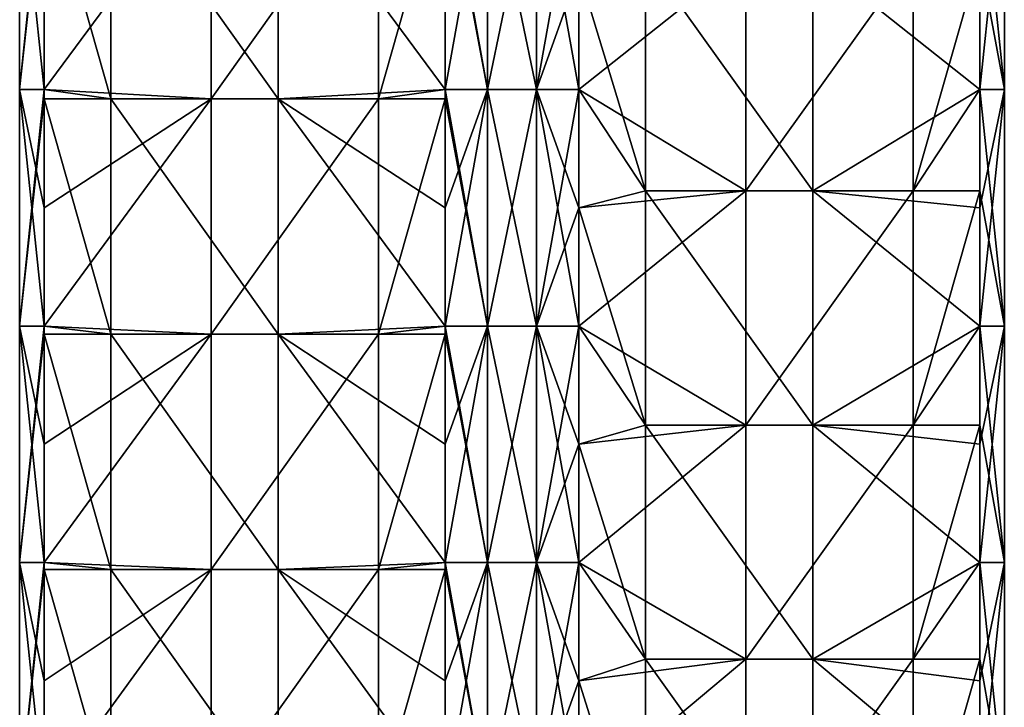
# Model space of a CAD drawing. Extents: x -90 to 138, y -1992 to 8.
# Tile 4 of 21: x -52 to 52, y -1857 to -1784. Entities that reach past the tile are written whole.
import ezdxf

# ---------------------------------------------------------------- set-up
doc = ezdxf.new("R2010")
doc.units = 0
doc.header["$LTSCALE"] = 81.481481
for name, color, linetype in [('20', 7, 'CONTINUOUS'), ('21', 7, 'CONTINUOUS'), ('22', 7, 'CONTINUOUS'), ('23', 7, 'CONTINUOUS'), ('24', 7, 'CONTINUOUS'), ('25', 7, 'CONTINUOUS'), ('26', 7, 'CONTINUOUS'), ('27', 7, 'CONTINUOUS')]:
    doc.layers.add(name, color=color, linetype=linetype)

msp = doc.modelspace()

# ---------------------------------------------------------------- linework, layer by layer
at = {"layer": '20', "linetype": 'CONTINUOUS'}
for points in [[(-7.07, -1779.31, -49.5), (-2.59, -1766.8, -52.09), (-7.07, -1791.83, -49.5), (-7.07, -1779.31, -49.5)], [(-7.07, -1791.83, -49.5), (-2.59, -1766.8, -52.09), (-2.59, -1791.83, -52.09), (-7.07, -1791.83, -49.5)], [(-2.59, -1766.8, -52.09), (2.59, -1766.8, -52.09), (-2.59, -1791.83, -52.09), (-2.59, -1766.8, -52.09)], [(-2.59, -1791.83, -52.09), (2.59, -1766.8, -52.09), (2.59, -1791.83, -52.09), (-2.59, -1791.83, -52.09)], [(2.59, -1766.8, -52.09), (7.07, -1766.8, -49.5), (2.59, -1791.83, -52.09), (2.59, -1766.8, -52.09)], [(7.07, -1766.8, -49.5), (7.07, -1779.31, -49.5), (2.59, -1791.83, -52.09), (7.07, -1766.8, -49.5)], [(2.59, -1791.83, -52.09), (7.07, -1779.31, -49.5), (7.07, -1791.83, -49.5), (2.59, -1791.83, -52.09)], [(-7.07, -1791.83, -49.5), (-2.59, -1791.83, -52.09), (-7.07, -1804.34, -49.5), (-7.07, -1791.83, -49.5)], [(-7.07, -1804.34, -49.5), (-2.59, -1791.83, -52.09), (-7.07, -1816.85, -49.5), (-7.07, -1804.34, -49.5)], [(-7.07, -1816.85, -49.5), (-2.59, -1791.83, -52.09), (-2.59, -1816.85, -52.09), (-7.07, -1816.85, -49.5)], [(-2.59, -1791.83, -52.09), (2.59, -1791.83, -52.09), (-2.59, -1816.85, -52.09), (-2.59, -1791.83, -52.09)], [(-2.59, -1816.85, -52.09), (2.59, -1791.83, -52.09), (2.59, -1816.85, -52.09), (-2.59, -1816.85, -52.09)], [(2.59, -1791.83, -52.09), (7.07, -1791.83, -49.5), (2.59, -1816.85, -52.09), (2.59, -1791.83, -52.09)], [(7.07, -1791.83, -49.5), (7.07, -1804.34, -49.5), (2.59, -1816.85, -52.09), (7.07, -1791.83, -49.5)], [(2.59, -1816.85, -52.09), (7.07, -1804.34, -49.5), (7.07, -1816.85, -49.5), (2.59, -1816.85, -52.09)], [(-7.07, -1816.85, -49.5), (-2.59, -1816.85, -52.09), (-7.07, -1829.36, -49.5), (-7.07, -1816.85, -49.5)], [(-7.07, -1829.36, -49.5), (-2.59, -1816.85, -52.09), (-7.07, -1841.88, -49.5), (-7.07, -1829.36, -49.5)], [(-7.07, -1841.88, -49.5), (-2.59, -1816.85, -52.09), (-2.59, -1841.88, -52.09), (-7.07, -1841.88, -49.5)], [(-2.59, -1816.85, -52.09), (2.59, -1816.85, -52.09), (-2.59, -1841.88, -52.09), (-2.59, -1816.85, -52.09)], [(-2.59, -1841.88, -52.09), (2.59, -1816.85, -52.09), (2.59, -1841.88, -52.09), (-2.59, -1841.88, -52.09)], [(2.59, -1816.85, -52.09), (7.07, -1816.85, -49.5), (2.59, -1841.88, -52.09), (2.59, -1816.85, -52.09)], [(7.07, -1816.85, -49.5), (7.07, -1829.36, -49.5), (2.59, -1841.88, -52.09), (7.07, -1816.85, -49.5)], [(2.59, -1841.88, -52.09), (7.07, -1829.36, -49.5), (7.07, -1841.88, -49.5), (2.59, -1841.88, -52.09)], [(-7.07, -1841.88, -49.5), (-2.59, -1841.88, -52.09), (-7.07, -1854.39, -49.5), (-7.07, -1841.88, -49.5)], [(-7.07, -1854.39, -49.5), (-2.59, -1841.88, -52.09), (-7.07, -1866.9, -49.5), (-7.07, -1854.39, -49.5)], [(-7.07, -1866.9, -49.5), (-2.59, -1841.88, -52.09), (-2.59, -1866.9, -52.09), (-7.07, -1866.9, -49.5)], [(-2.59, -1841.88, -52.09), (2.59, -1841.88, -52.09), (-2.59, -1866.9, -52.09), (-2.59, -1841.88, -52.09)], [(-2.59, -1866.9, -52.09), (2.59, -1841.88, -52.09), (2.59, -1866.9, -52.09), (-2.59, -1866.9, -52.09)], [(2.59, -1841.88, -52.09), (7.07, -1841.88, -49.5), (2.59, -1866.9, -52.09), (2.59, -1841.88, -52.09)], [(7.07, -1841.88, -49.5), (7.07, -1854.39, -49.5), (2.59, -1866.9, -52.09), (7.07, -1841.88, -49.5)], [(2.59, -1866.9, -52.09), (7.07, -1854.39, -49.5), (7.07, -1866.9, -49.5), (2.59, -1866.9, -52.09)]]:
    msp.add_3dface(points, dxfattribs=at)
at = {"layer": '21', "linetype": 'CONTINUOUS'}
for points in [[(-42.44, -1767.9, -14.12), (-42.44, -1792.8, -14.12), (-49.5, -1767.9, -7.07), (-42.44, -1767.9, -14.12)], [(-49.5, -1767.9, -7.07), (-42.44, -1792.8, -14.12), (-49.5, -1791.83, -7.07), (-49.5, -1767.9, -7.07)], [(-24.75, -1767.9, -31.82), (-24.75, -1792.8, -31.82), (-42.44, -1767.9, -14.12), (-24.75, -1767.9, -31.82)], [(-42.44, -1767.9, -14.12), (-24.75, -1792.8, -31.82), (-42.44, -1792.8, -14.12), (-42.44, -1767.9, -14.12)], [(-7.07, -1779.31, -49.5), (-7.07, -1791.83, -49.5), (-24.75, -1767.9, -31.82), (-7.07, -1779.31, -49.5)], [(-24.75, -1767.9, -31.82), (-7.07, -1791.83, -49.5), (-24.75, -1792.8, -31.82), (-24.75, -1767.9, -31.82)], [(-49.5, -1791.83, -7.07), (-42.44, -1792.8, -14.12), (-49.5, -1792.8, -7.07), (-49.5, -1791.83, -7.07)], [(-7.07, -1791.83, -49.5), (-7.07, -1804.34, -49.5), (-24.75, -1792.8, -31.82), (-7.07, -1791.83, -49.5)], [(-42.44, -1792.8, -14.12), (-42.44, -1817.7, -14.12), (-49.5, -1792.8, -7.07), (-42.44, -1792.8, -14.12)], [(-49.5, -1792.8, -7.07), (-42.44, -1817.7, -14.12), (-49.5, -1816.85, -7.07), (-49.5, -1792.8, -7.07)], [(-24.75, -1792.8, -31.82), (-24.75, -1817.7, -31.82), (-42.44, -1792.8, -14.12), (-24.75, -1792.8, -31.82)], [(-42.44, -1792.8, -14.12), (-24.75, -1817.7, -31.82), (-42.44, -1817.7, -14.12), (-42.44, -1792.8, -14.12)], [(-7.07, -1804.34, -49.5), (-7.07, -1816.85, -49.5), (-24.75, -1792.8, -31.82), (-7.07, -1804.34, -49.5)], [(-24.75, -1792.8, -31.82), (-7.07, -1816.85, -49.5), (-24.75, -1817.7, -31.82), (-24.75, -1792.8, -31.82)], [(-49.5, -1816.85, -7.07), (-42.44, -1817.7, -14.12), (-49.5, -1817.7, -7.07), (-49.5, -1816.85, -7.07)], [(-42.44, -1817.7, -14.12), (-42.44, -1842.6, -14.12), (-49.5, -1817.7, -7.07), (-42.44, -1817.7, -14.12)], [(-49.5, -1817.7, -7.07), (-42.44, -1842.6, -14.12), (-49.5, -1841.88, -7.07), (-49.5, -1817.7, -7.07)], [(-24.75, -1817.7, -31.82), (-24.75, -1842.6, -31.82), (-42.44, -1817.7, -14.12), (-24.75, -1817.7, -31.82)], [(-42.44, -1817.7, -14.12), (-24.75, -1842.6, -31.82), (-42.44, -1842.6, -14.12), (-42.44, -1817.7, -14.12)], [(-7.07, -1816.85, -49.5), (-7.07, -1829.36, -49.5), (-24.75, -1817.7, -31.82), (-7.07, -1816.85, -49.5)], [(-7.07, -1829.36, -49.5), (-7.07, -1841.88, -49.5), (-24.75, -1817.7, -31.82), (-7.07, -1829.36, -49.5)], [(-24.75, -1817.7, -31.82), (-7.07, -1841.88, -49.5), (-24.75, -1842.6, -31.82), (-24.75, -1817.7, -31.82)], [(-49.5, -1841.88, -7.07), (-42.44, -1842.6, -14.12), (-49.5, -1842.6, -7.07), (-49.5, -1841.88, -7.07)], [(-42.44, -1842.6, -14.12), (-42.44, -1867.5, -14.12), (-49.5, -1842.6, -7.07), (-42.44, -1842.6, -14.12)], [(-49.5, -1842.6, -7.07), (-42.44, -1867.5, -14.12), (-49.5, -1866.9, -7.07), (-49.5, -1842.6, -7.07)], [(-24.75, -1842.6, -31.82), (-24.75, -1867.5, -31.82), (-42.44, -1842.6, -14.12), (-24.75, -1842.6, -31.82)], [(-42.44, -1842.6, -14.12), (-24.75, -1867.5, -31.82), (-42.44, -1867.5, -14.12), (-42.44, -1842.6, -14.12)], [(-7.07, -1841.88, -49.5), (-7.07, -1854.39, -49.5), (-24.75, -1842.6, -31.82), (-7.07, -1841.88, -49.5)], [(-7.07, -1854.39, -49.5), (-7.07, -1866.9, -49.5), (-24.75, -1842.6, -31.82), (-7.07, -1854.39, -49.5)], [(-24.75, -1842.6, -31.82), (-7.07, -1866.9, -49.5), (-24.75, -1867.5, -31.82), (-24.75, -1842.6, -31.82)]]:
    msp.add_3dface(points, dxfattribs=at)
at = {"layer": '22', "linetype": 'CONTINUOUS'}
for points in [[(-49.5, -1766.8, -7.07), (-49.5, -1767.9, -7.07), (-52.09, -1791.83, -2.59), (-49.5, -1766.8, -7.07)], [(-52.09, -1766.8, -2.59), (-49.5, -1766.8, -7.07), (-52.09, -1791.83, -2.59), (-52.09, -1766.8, -2.59)], [(-52.09, -1766.8, 2.59), (-52.09, -1766.8, -2.59), (-52.09, -1791.83, 2.59), (-52.09, -1766.8, 2.59)], [(-49.5, -1779.31, 7.07), (-52.09, -1766.8, 2.59), (-49.5, -1791.83, 7.07), (-49.5, -1779.31, 7.07)], [(-49.5, -1791.83, 7.07), (-52.09, -1766.8, 2.59), (-52.09, -1791.83, 2.59), (-49.5, -1791.83, 7.07)], [(-52.09, -1791.83, 2.59), (-52.09, -1766.8, -2.59), (-52.09, -1791.83, -2.59), (-52.09, -1791.83, 2.59)], [(-49.5, -1767.9, -7.07), (-49.5, -1791.83, -7.07), (-52.09, -1791.83, -2.59), (-49.5, -1767.9, -7.07)], [(-49.5, -1791.83, -7.07), (-49.5, -1792.8, -7.07), (-52.09, -1816.85, -2.59), (-49.5, -1791.83, -7.07)], [(-52.09, -1791.83, -2.59), (-49.5, -1791.83, -7.07), (-52.09, -1816.85, -2.59), (-52.09, -1791.83, -2.59)], [(-49.5, -1791.83, 7.07), (-52.09, -1791.83, 2.59), (-49.5, -1804.34, 7.07), (-49.5, -1791.83, 7.07)], [(-52.09, -1791.83, 2.59), (-52.09, -1791.83, -2.59), (-52.09, -1816.85, 2.59), (-52.09, -1791.83, 2.59)], [(-49.5, -1804.34, 7.07), (-52.09, -1791.83, 2.59), (-49.5, -1816.85, 7.07), (-49.5, -1804.34, 7.07)], [(-49.5, -1816.85, 7.07), (-52.09, -1791.83, 2.59), (-52.09, -1816.85, 2.59), (-49.5, -1816.85, 7.07)], [(-52.09, -1816.85, 2.59), (-52.09, -1791.83, -2.59), (-52.09, -1816.85, -2.59), (-52.09, -1816.85, 2.59)], [(-49.5, -1792.8, -7.07), (-49.5, -1816.85, -7.07), (-52.09, -1816.85, -2.59), (-49.5, -1792.8, -7.07)], [(-49.5, -1816.85, -7.07), (-49.5, -1817.7, -7.07), (-52.09, -1841.88, -2.59), (-49.5, -1816.85, -7.07)], [(-52.09, -1816.85, -2.59), (-49.5, -1816.85, -7.07), (-52.09, -1841.88, -2.59), (-52.09, -1816.85, -2.59)], [(-49.5, -1816.85, 7.07), (-52.09, -1816.85, 2.59), (-49.5, -1829.36, 7.07), (-49.5, -1816.85, 7.07)], [(-52.09, -1816.85, 2.59), (-52.09, -1816.85, -2.59), (-52.09, -1841.88, 2.59), (-52.09, -1816.85, 2.59)], [(-49.5, -1829.36, 7.07), (-52.09, -1816.85, 2.59), (-49.5, -1841.88, 7.07), (-49.5, -1829.36, 7.07)], [(-49.5, -1841.88, 7.07), (-52.09, -1816.85, 2.59), (-52.09, -1841.88, 2.59), (-49.5, -1841.88, 7.07)], [(-52.09, -1841.88, 2.59), (-52.09, -1816.85, -2.59), (-52.09, -1841.88, -2.59), (-52.09, -1841.88, 2.59)], [(-49.5, -1817.7, -7.07), (-49.5, -1841.88, -7.07), (-52.09, -1841.88, -2.59), (-49.5, -1817.7, -7.07)], [(-49.5, -1841.88, -7.07), (-49.5, -1842.6, -7.07), (-52.09, -1866.9, -2.59), (-49.5, -1841.88, -7.07)], [(-52.09, -1841.88, -2.59), (-49.5, -1841.88, -7.07), (-52.09, -1866.9, -2.59), (-52.09, -1841.88, -2.59)], [(-49.5, -1841.88, 7.07), (-52.09, -1841.88, 2.59), (-49.5, -1854.39, 7.07), (-49.5, -1841.88, 7.07)], [(-52.09, -1841.88, 2.59), (-52.09, -1841.88, -2.59), (-52.09, -1866.9, 2.59), (-52.09, -1841.88, 2.59)], [(-49.5, -1854.39, 7.07), (-52.09, -1841.88, 2.59), (-49.5, -1866.9, 7.07), (-49.5, -1854.39, 7.07)], [(-49.5, -1866.9, 7.07), (-52.09, -1841.88, 2.59), (-52.09, -1866.9, 2.59), (-49.5, -1866.9, 7.07)], [(-52.09, -1866.9, 2.59), (-52.09, -1841.88, -2.59), (-52.09, -1866.9, -2.59), (-52.09, -1866.9, 2.59)], [(-49.5, -1842.6, -7.07), (-49.5, -1866.9, -7.07), (-52.09, -1866.9, -2.59), (-49.5, -1842.6, -7.07)]]:
    msp.add_3dface(points, dxfattribs=at)
at = {"layer": '23', "linetype": 'CONTINUOUS'}
for points in [[(-49.5, -1779.31, 7.07), (-49.5, -1791.83, 7.07), (-31.82, -1767.9, 24.75), (-49.5, -1779.31, 7.07)], [(-31.82, -1767.9, 24.75), (-49.5, -1791.83, 7.07), (-31.82, -1792.8, 24.75), (-31.82, -1767.9, 24.75)], [(-31.82, -1767.9, 24.75), (-31.82, -1792.8, 24.75), (-14.12, -1767.9, 42.44), (-31.82, -1767.9, 24.75)], [(-14.12, -1767.9, 42.44), (-31.82, -1792.8, 24.75), (-14.12, -1792.8, 42.44), (-14.12, -1767.9, 42.44)], [(-14.12, -1767.9, 42.44), (-14.12, -1792.8, 42.44), (-7.07, -1767.9, 49.5), (-14.12, -1767.9, 42.44)], [(-7.07, -1767.9, 49.5), (-14.12, -1792.8, 42.44), (-7.07, -1791.83, 49.5), (-7.07, -1767.9, 49.5)], [(-49.5, -1791.83, 7.07), (-49.5, -1804.34, 7.07), (-31.82, -1792.8, 24.75), (-49.5, -1791.83, 7.07)], [(-7.07, -1791.83, 49.5), (-14.12, -1792.8, 42.44), (-7.07, -1792.8, 49.5), (-7.07, -1791.83, 49.5)], [(-49.5, -1804.34, 7.07), (-49.5, -1816.85, 7.07), (-31.82, -1792.8, 24.75), (-49.5, -1804.34, 7.07)], [(-31.82, -1792.8, 24.75), (-49.5, -1816.85, 7.07), (-31.82, -1817.7, 24.75), (-31.82, -1792.8, 24.75)], [(-31.82, -1792.8, 24.75), (-31.82, -1817.7, 24.75), (-14.12, -1792.8, 42.44), (-31.82, -1792.8, 24.75)], [(-14.12, -1792.8, 42.44), (-31.82, -1817.7, 24.75), (-14.12, -1817.7, 42.44), (-14.12, -1792.8, 42.44)], [(-14.12, -1792.8, 42.44), (-14.12, -1817.7, 42.44), (-7.07, -1792.8, 49.5), (-14.12, -1792.8, 42.44)], [(-7.07, -1792.8, 49.5), (-14.12, -1817.7, 42.44), (-7.07, -1816.85, 49.5), (-7.07, -1792.8, 49.5)], [(-49.5, -1816.85, 7.07), (-49.5, -1829.36, 7.07), (-31.82, -1817.7, 24.75), (-49.5, -1816.85, 7.07)], [(-49.5, -1829.36, 7.07), (-49.5, -1841.88, 7.07), (-31.82, -1817.7, 24.75), (-49.5, -1829.36, 7.07)], [(-31.82, -1817.7, 24.75), (-49.5, -1841.88, 7.07), (-31.82, -1842.6, 24.75), (-31.82, -1817.7, 24.75)], [(-31.82, -1817.7, 24.75), (-31.82, -1842.6, 24.75), (-14.12, -1817.7, 42.44), (-31.82, -1817.7, 24.75)], [(-14.12, -1817.7, 42.44), (-31.82, -1842.6, 24.75), (-14.12, -1842.6, 42.44), (-14.12, -1817.7, 42.44)], [(-7.07, -1816.85, 49.5), (-14.12, -1817.7, 42.44), (-7.07, -1817.7, 49.5), (-7.07, -1816.85, 49.5)], [(-14.12, -1817.7, 42.44), (-14.12, -1842.6, 42.44), (-7.07, -1817.7, 49.5), (-14.12, -1817.7, 42.44)], [(-7.07, -1817.7, 49.5), (-14.12, -1842.6, 42.44), (-7.07, -1841.88, 49.5), (-7.07, -1817.7, 49.5)], [(-49.5, -1841.88, 7.07), (-49.5, -1854.39, 7.07), (-31.82, -1842.6, 24.75), (-49.5, -1841.88, 7.07)], [(-49.5, -1854.39, 7.07), (-49.5, -1866.9, 7.07), (-31.82, -1842.6, 24.75), (-49.5, -1854.39, 7.07)], [(-31.82, -1842.6, 24.75), (-49.5, -1866.9, 7.07), (-31.82, -1867.5, 24.75), (-31.82, -1842.6, 24.75)], [(-31.82, -1842.6, 24.75), (-31.82, -1867.5, 24.75), (-14.12, -1842.6, 42.44), (-31.82, -1842.6, 24.75)], [(-14.12, -1842.6, 42.44), (-31.82, -1867.5, 24.75), (-14.12, -1867.5, 42.44), (-14.12, -1842.6, 42.44)], [(-7.07, -1841.88, 49.5), (-14.12, -1842.6, 42.44), (-7.07, -1842.6, 49.5), (-7.07, -1841.88, 49.5)], [(-14.12, -1842.6, 42.44), (-14.12, -1867.5, 42.44), (-7.07, -1842.6, 49.5), (-14.12, -1842.6, 42.44)], [(-7.07, -1842.6, 49.5), (-14.12, -1867.5, 42.44), (-7.07, -1866.9, 49.5), (-7.07, -1842.6, 49.5)]]:
    msp.add_3dface(points, dxfattribs=at)
at = {"layer": '24', "linetype": 'CONTINUOUS'}
for points in [[(-7.07, -1766.8, 49.5), (-7.07, -1767.9, 49.5), (-2.59, -1791.83, 52.09), (-7.07, -1766.8, 49.5)], [(-2.59, -1766.8, 52.09), (-7.07, -1766.8, 49.5), (-2.59, -1791.83, 52.09), (-2.59, -1766.8, 52.09)], [(2.59, -1766.8, 52.09), (-2.59, -1766.8, 52.09), (2.59, -1791.83, 52.09), (2.59, -1766.8, 52.09)], [(2.59, -1791.83, 52.09), (-2.59, -1766.8, 52.09), (-2.59, -1791.83, 52.09), (2.59, -1791.83, 52.09)], [(7.07, -1779.31, 49.5), (2.59, -1766.8, 52.09), (7.07, -1791.83, 49.5), (7.07, -1779.31, 49.5)], [(7.07, -1791.83, 49.5), (2.59, -1766.8, 52.09), (2.59, -1791.83, 52.09), (7.07, -1791.83, 49.5)], [(-7.07, -1767.9, 49.5), (-7.07, -1791.83, 49.5), (-2.59, -1791.83, 52.09), (-7.07, -1767.9, 49.5)], [(-7.07, -1791.83, 49.5), (-7.07, -1792.8, 49.5), (-2.59, -1816.85, 52.09), (-7.07, -1791.83, 49.5)], [(-2.59, -1791.83, 52.09), (-7.07, -1791.83, 49.5), (-2.59, -1816.85, 52.09), (-2.59, -1791.83, 52.09)], [(2.59, -1791.83, 52.09), (-2.59, -1791.83, 52.09), (2.59, -1816.85, 52.09), (2.59, -1791.83, 52.09)], [(2.59, -1816.85, 52.09), (-2.59, -1791.83, 52.09), (-2.59, -1816.85, 52.09), (2.59, -1816.85, 52.09)], [(7.07, -1791.83, 49.5), (2.59, -1791.83, 52.09), (7.07, -1804.34, 49.5), (7.07, -1791.83, 49.5)], [(7.07, -1804.34, 49.5), (2.59, -1791.83, 52.09), (7.07, -1816.85, 49.5), (7.07, -1804.34, 49.5)], [(7.07, -1816.85, 49.5), (2.59, -1791.83, 52.09), (2.59, -1816.85, 52.09), (7.07, -1816.85, 49.5)], [(-7.07, -1792.8, 49.5), (-7.07, -1816.85, 49.5), (-2.59, -1816.85, 52.09), (-7.07, -1792.8, 49.5)], [(-7.07, -1816.85, 49.5), (-7.07, -1817.7, 49.5), (-2.59, -1841.88, 52.09), (-7.07, -1816.85, 49.5)], [(-2.59, -1816.85, 52.09), (-7.07, -1816.85, 49.5), (-2.59, -1841.88, 52.09), (-2.59, -1816.85, 52.09)], [(-7.07, -1817.7, 49.5), (-7.07, -1841.88, 49.5), (-2.59, -1841.88, 52.09), (-7.07, -1817.7, 49.5)], [(2.59, -1816.85, 52.09), (-2.59, -1816.85, 52.09), (2.59, -1841.88, 52.09), (2.59, -1816.85, 52.09)], [(2.59, -1841.88, 52.09), (-2.59, -1816.85, 52.09), (-2.59, -1841.88, 52.09), (2.59, -1841.88, 52.09)], [(7.07, -1816.85, 49.5), (2.59, -1816.85, 52.09), (7.07, -1829.36, 49.5), (7.07, -1816.85, 49.5)], [(7.07, -1829.36, 49.5), (2.59, -1816.85, 52.09), (7.07, -1841.88, 49.5), (7.07, -1829.36, 49.5)], [(7.07, -1841.88, 49.5), (2.59, -1816.85, 52.09), (2.59, -1841.88, 52.09), (7.07, -1841.88, 49.5)], [(-7.07, -1841.88, 49.5), (-7.07, -1842.6, 49.5), (-2.59, -1866.9, 52.09), (-7.07, -1841.88, 49.5)], [(-2.59, -1841.88, 52.09), (-7.07, -1841.88, 49.5), (-2.59, -1866.9, 52.09), (-2.59, -1841.88, 52.09)], [(-7.07, -1842.6, 49.5), (-7.07, -1866.9, 49.5), (-2.59, -1866.9, 52.09), (-7.07, -1842.6, 49.5)], [(2.59, -1841.88, 52.09), (-2.59, -1841.88, 52.09), (2.59, -1866.9, 52.09), (2.59, -1841.88, 52.09)], [(2.59, -1866.9, 52.09), (-2.59, -1841.88, 52.09), (-2.59, -1866.9, 52.09), (2.59, -1866.9, 52.09)], [(7.07, -1841.88, 49.5), (2.59, -1841.88, 52.09), (7.07, -1854.39, 49.5), (7.07, -1841.88, 49.5)], [(7.07, -1854.39, 49.5), (2.59, -1841.88, 52.09), (7.07, -1866.9, 49.5), (7.07, -1854.39, 49.5)], [(7.07, -1866.9, 49.5), (2.59, -1841.88, 52.09), (2.59, -1866.9, 52.09), (7.07, -1866.9, 49.5)]]:
    msp.add_3dface(points, dxfattribs=at)
at = {"layer": '25', "linetype": 'CONTINUOUS'}
for points in [[(7.07, -1779.31, 49.5), (7.07, -1791.83, 49.5), (24.75, -1777.78, 31.82), (7.07, -1779.31, 49.5)], [(7.07, -1791.83, 49.5), (24.75, -1802.56, 31.82), (24.75, -1777.78, 31.82), (7.07, -1791.83, 49.5)], [(42.44, -1802.56, 14.12), (42.44, -1777.78, 14.12), (24.75, -1802.56, 31.82), (42.44, -1802.56, 14.12)], [(24.75, -1802.56, 31.82), (42.44, -1777.78, 14.12), (24.75, -1777.78, 31.82), (24.75, -1802.56, 31.82)], [(49.5, -1791.83, 7.07), (49.5, -1777.78, 7.07), (42.44, -1802.56, 14.12), (49.5, -1791.83, 7.07)], [(42.44, -1802.56, 14.12), (49.5, -1777.78, 7.07), (42.44, -1777.78, 14.12), (42.44, -1802.56, 14.12)], [(7.07, -1791.83, 49.5), (7.07, -1804.34, 49.5), (24.75, -1802.56, 31.82), (7.07, -1791.83, 49.5)], [(49.5, -1802.56, 7.07), (49.5, -1791.83, 7.07), (42.44, -1802.56, 14.12), (49.5, -1802.56, 7.07)], [(7.07, -1804.34, 49.5), (7.07, -1816.85, 49.5), (24.75, -1802.56, 31.82), (7.07, -1804.34, 49.5)], [(7.07, -1816.85, 49.5), (24.75, -1827.33, 31.82), (24.75, -1802.56, 31.82), (7.07, -1816.85, 49.5)], [(42.44, -1827.33, 14.12), (42.44, -1802.56, 14.12), (24.75, -1827.33, 31.82), (42.44, -1827.33, 14.12)], [(24.75, -1827.33, 31.82), (42.44, -1802.56, 14.12), (24.75, -1802.56, 31.82), (24.75, -1827.33, 31.82)], [(49.5, -1816.85, 7.07), (49.5, -1802.56, 7.07), (42.44, -1827.33, 14.12), (49.5, -1816.85, 7.07)], [(42.44, -1827.33, 14.12), (49.5, -1802.56, 7.07), (42.44, -1802.56, 14.12), (42.44, -1827.33, 14.12)], [(7.07, -1816.85, 49.5), (7.07, -1829.36, 49.5), (24.75, -1827.33, 31.82), (7.07, -1816.85, 49.5)], [(49.5, -1827.33, 7.07), (49.5, -1816.85, 7.07), (42.44, -1827.33, 14.12), (49.5, -1827.33, 7.07)], [(7.07, -1829.36, 49.5), (7.07, -1841.88, 49.5), (24.75, -1827.33, 31.82), (7.07, -1829.36, 49.5)], [(7.07, -1841.88, 49.5), (24.75, -1852.11, 31.82), (24.75, -1827.33, 31.82), (7.07, -1841.88, 49.5)], [(42.44, -1852.11, 14.12), (42.44, -1827.33, 14.12), (24.75, -1852.11, 31.82), (42.44, -1852.11, 14.12)], [(24.75, -1852.11, 31.82), (42.44, -1827.33, 14.12), (24.75, -1827.33, 31.82), (24.75, -1852.11, 31.82)], [(49.5, -1841.88, 7.07), (49.5, -1827.33, 7.07), (42.44, -1852.11, 14.12), (49.5, -1841.88, 7.07)], [(42.44, -1852.11, 14.12), (49.5, -1827.33, 7.07), (42.44, -1827.33, 14.12), (42.44, -1852.11, 14.12)], [(7.07, -1841.88, 49.5), (7.07, -1854.39, 49.5), (24.75, -1852.11, 31.82), (7.07, -1841.88, 49.5)], [(49.5, -1852.11, 7.07), (49.5, -1841.88, 7.07), (42.44, -1852.11, 14.12), (49.5, -1852.11, 7.07)], [(7.07, -1854.39, 49.5), (7.07, -1866.9, 49.5), (24.75, -1852.11, 31.82), (7.07, -1854.39, 49.5)], [(7.07, -1866.9, 49.5), (24.75, -1876.89, 31.82), (24.75, -1852.11, 31.82), (7.07, -1866.9, 49.5)], [(42.44, -1876.89, 14.12), (42.44, -1852.11, 14.12), (24.75, -1876.89, 31.82), (42.44, -1876.89, 14.12)], [(24.75, -1876.89, 31.82), (42.44, -1852.11, 14.12), (24.75, -1852.11, 31.82), (24.75, -1876.89, 31.82)], [(49.5, -1866.9, 7.07), (49.5, -1852.11, 7.07), (42.44, -1876.89, 14.12), (49.5, -1866.9, 7.07)], [(42.44, -1876.89, 14.12), (49.5, -1852.11, 7.07), (42.44, -1852.11, 14.12), (42.44, -1876.89, 14.12)]]:
    msp.add_3dface(points, dxfattribs=at)
at = {"layer": '26', "linetype": 'CONTINUOUS'}
for points in [[(49.5, -1766.8, 7.07), (49.5, -1777.78, 7.07), (52.09, -1791.83, 2.59), (49.5, -1766.8, 7.07)], [(52.09, -1766.8, 2.59), (49.5, -1766.8, 7.07), (52.09, -1791.83, 2.59), (52.09, -1766.8, 2.59)], [(49.5, -1779.31, -7.07), (52.09, -1766.8, -2.59), (49.5, -1791.83, -7.07), (49.5, -1779.31, -7.07)], [(49.5, -1791.83, -7.07), (52.09, -1766.8, -2.59), (52.09, -1791.83, -2.59), (49.5, -1791.83, -7.07)], [(52.09, -1766.8, -2.59), (52.09, -1766.8, 2.59), (52.09, -1791.83, -2.59), (52.09, -1766.8, -2.59)], [(52.09, -1791.83, -2.59), (52.09, -1766.8, 2.59), (52.09, -1791.83, 2.59), (52.09, -1791.83, -2.59)], [(49.5, -1777.78, 7.07), (49.5, -1791.83, 7.07), (52.09, -1791.83, 2.59), (49.5, -1777.78, 7.07)], [(49.5, -1791.83, 7.07), (49.5, -1802.56, 7.07), (52.09, -1816.85, 2.59), (49.5, -1791.83, 7.07)], [(52.09, -1791.83, 2.59), (49.5, -1791.83, 7.07), (52.09, -1816.85, 2.59), (52.09, -1791.83, 2.59)], [(49.5, -1791.83, -7.07), (52.09, -1791.83, -2.59), (49.5, -1804.34, -7.07), (49.5, -1791.83, -7.07)], [(49.5, -1804.34, -7.07), (52.09, -1791.83, -2.59), (49.5, -1816.85, -7.07), (49.5, -1804.34, -7.07)], [(49.5, -1816.85, -7.07), (52.09, -1791.83, -2.59), (52.09, -1816.85, -2.59), (49.5, -1816.85, -7.07)], [(52.09, -1791.83, -2.59), (52.09, -1791.83, 2.59), (52.09, -1816.85, -2.59), (52.09, -1791.83, -2.59)], [(52.09, -1816.85, -2.59), (52.09, -1791.83, 2.59), (52.09, -1816.85, 2.59), (52.09, -1816.85, -2.59)], [(49.5, -1802.56, 7.07), (49.5, -1816.85, 7.07), (52.09, -1816.85, 2.59), (49.5, -1802.56, 7.07)], [(49.5, -1816.85, 7.07), (49.5, -1827.33, 7.07), (52.09, -1841.88, 2.59), (49.5, -1816.85, 7.07)], [(52.09, -1816.85, 2.59), (49.5, -1816.85, 7.07), (52.09, -1841.88, 2.59), (52.09, -1816.85, 2.59)], [(49.5, -1816.85, -7.07), (52.09, -1816.85, -2.59), (49.5, -1829.36, -7.07), (49.5, -1816.85, -7.07)], [(49.5, -1829.36, -7.07), (52.09, -1816.85, -2.59), (49.5, -1841.88, -7.07), (49.5, -1829.36, -7.07)], [(49.5, -1841.88, -7.07), (52.09, -1816.85, -2.59), (52.09, -1841.88, -2.59), (49.5, -1841.88, -7.07)], [(52.09, -1816.85, -2.59), (52.09, -1816.85, 2.59), (52.09, -1841.88, -2.59), (52.09, -1816.85, -2.59)], [(52.09, -1841.88, -2.59), (52.09, -1816.85, 2.59), (52.09, -1841.88, 2.59), (52.09, -1841.88, -2.59)], [(49.5, -1827.33, 7.07), (49.5, -1841.88, 7.07), (52.09, -1841.88, 2.59), (49.5, -1827.33, 7.07)], [(49.5, -1841.88, 7.07), (49.5, -1852.11, 7.07), (52.09, -1866.9, 2.59), (49.5, -1841.88, 7.07)], [(52.09, -1841.88, 2.59), (49.5, -1841.88, 7.07), (52.09, -1866.9, 2.59), (52.09, -1841.88, 2.59)], [(49.5, -1841.88, -7.07), (52.09, -1841.88, -2.59), (49.5, -1854.39, -7.07), (49.5, -1841.88, -7.07)], [(49.5, -1854.39, -7.07), (52.09, -1841.88, -2.59), (49.5, -1866.9, -7.07), (49.5, -1854.39, -7.07)], [(49.5, -1866.9, -7.07), (52.09, -1841.88, -2.59), (52.09, -1866.9, -2.59), (49.5, -1866.9, -7.07)], [(52.09, -1841.88, -2.59), (52.09, -1841.88, 2.59), (52.09, -1866.9, -2.59), (52.09, -1841.88, -2.59)], [(52.09, -1866.9, -2.59), (52.09, -1841.88, 2.59), (52.09, -1866.9, 2.59), (52.09, -1866.9, -2.59)], [(49.5, -1852.11, 7.07), (49.5, -1866.9, 7.07), (52.09, -1866.9, 2.59), (49.5, -1852.11, 7.07)]]:
    msp.add_3dface(points, dxfattribs=at)
at = {"layer": '27', "linetype": 'CONTINUOUS'}
for points in [[(7.07, -1779.31, -49.5), (14.12, -1777.78, -42.44), (14.12, -1802.56, -42.44), (7.07, -1779.31, -49.5)], [(31.82, -1777.78, -24.75), (31.82, -1802.56, -24.75), (14.12, -1777.78, -42.44), (31.82, -1777.78, -24.75)], [(14.12, -1777.78, -42.44), (31.82, -1802.56, -24.75), (14.12, -1802.56, -42.44), (14.12, -1777.78, -42.44)], [(49.5, -1779.31, -7.07), (49.5, -1791.83, -7.07), (31.82, -1777.78, -24.75), (49.5, -1779.31, -7.07)], [(31.82, -1777.78, -24.75), (49.5, -1791.83, -7.07), (31.82, -1802.56, -24.75), (31.82, -1777.78, -24.75)], [(7.07, -1791.83, -49.5), (7.07, -1779.31, -49.5), (14.12, -1802.56, -42.44), (7.07, -1791.83, -49.5)], [(7.07, -1804.34, -49.5), (7.07, -1791.83, -49.5), (14.12, -1802.56, -42.44), (7.07, -1804.34, -49.5)], [(49.5, -1791.83, -7.07), (49.5, -1804.34, -7.07), (31.82, -1802.56, -24.75), (49.5, -1791.83, -7.07)], [(7.07, -1804.34, -49.5), (14.12, -1802.56, -42.44), (14.12, -1827.33, -42.44), (7.07, -1804.34, -49.5)], [(31.82, -1802.56, -24.75), (31.82, -1827.33, -24.75), (14.12, -1802.56, -42.44), (31.82, -1802.56, -24.75)], [(14.12, -1802.56, -42.44), (31.82, -1827.33, -24.75), (14.12, -1827.33, -42.44), (14.12, -1802.56, -42.44)], [(49.5, -1804.34, -7.07), (49.5, -1816.85, -7.07), (31.82, -1802.56, -24.75), (49.5, -1804.34, -7.07)], [(31.82, -1802.56, -24.75), (49.5, -1816.85, -7.07), (31.82, -1827.33, -24.75), (31.82, -1802.56, -24.75)], [(7.07, -1816.85, -49.5), (7.07, -1804.34, -49.5), (14.12, -1827.33, -42.44), (7.07, -1816.85, -49.5)], [(7.07, -1829.36, -49.5), (7.07, -1816.85, -49.5), (14.12, -1827.33, -42.44), (7.07, -1829.36, -49.5)], [(49.5, -1816.85, -7.07), (49.5, -1829.36, -7.07), (31.82, -1827.33, -24.75), (49.5, -1816.85, -7.07)], [(7.07, -1829.36, -49.5), (14.12, -1827.33, -42.44), (14.12, -1852.11, -42.44), (7.07, -1829.36, -49.5)], [(31.82, -1827.33, -24.75), (31.82, -1852.11, -24.75), (14.12, -1827.33, -42.44), (31.82, -1827.33, -24.75)], [(14.12, -1827.33, -42.44), (31.82, -1852.11, -24.75), (14.12, -1852.11, -42.44), (14.12, -1827.33, -42.44)], [(49.5, -1829.36, -7.07), (49.5, -1841.88, -7.07), (31.82, -1827.33, -24.75), (49.5, -1829.36, -7.07)], [(31.82, -1827.33, -24.75), (49.5, -1841.88, -7.07), (31.82, -1852.11, -24.75), (31.82, -1827.33, -24.75)], [(7.07, -1841.88, -49.5), (7.07, -1829.36, -49.5), (14.12, -1852.11, -42.44), (7.07, -1841.88, -49.5)], [(7.07, -1854.39, -49.5), (7.07, -1841.88, -49.5), (14.12, -1852.11, -42.44), (7.07, -1854.39, -49.5)], [(49.5, -1841.88, -7.07), (49.5, -1854.39, -7.07), (31.82, -1852.11, -24.75), (49.5, -1841.88, -7.07)], [(7.07, -1854.39, -49.5), (14.12, -1852.11, -42.44), (14.12, -1876.89, -42.44), (7.07, -1854.39, -49.5)], [(31.82, -1852.11, -24.75), (31.82, -1876.89, -24.75), (14.12, -1852.11, -42.44), (31.82, -1852.11, -24.75)], [(14.12, -1852.11, -42.44), (31.82, -1876.89, -24.75), (14.12, -1876.89, -42.44), (14.12, -1852.11, -42.44)], [(49.5, -1854.39, -7.07), (49.5, -1866.9, -7.07), (31.82, -1852.11, -24.75), (49.5, -1854.39, -7.07)], [(31.82, -1852.11, -24.75), (49.5, -1866.9, -7.07), (31.82, -1876.89, -24.75), (31.82, -1852.11, -24.75)], [(7.07, -1866.9, -49.5), (7.07, -1854.39, -49.5), (14.12, -1876.89, -42.44), (7.07, -1866.9, -49.5)]]:
    msp.add_3dface(points, dxfattribs=at)

doc.saveas('drawing.dxf')
